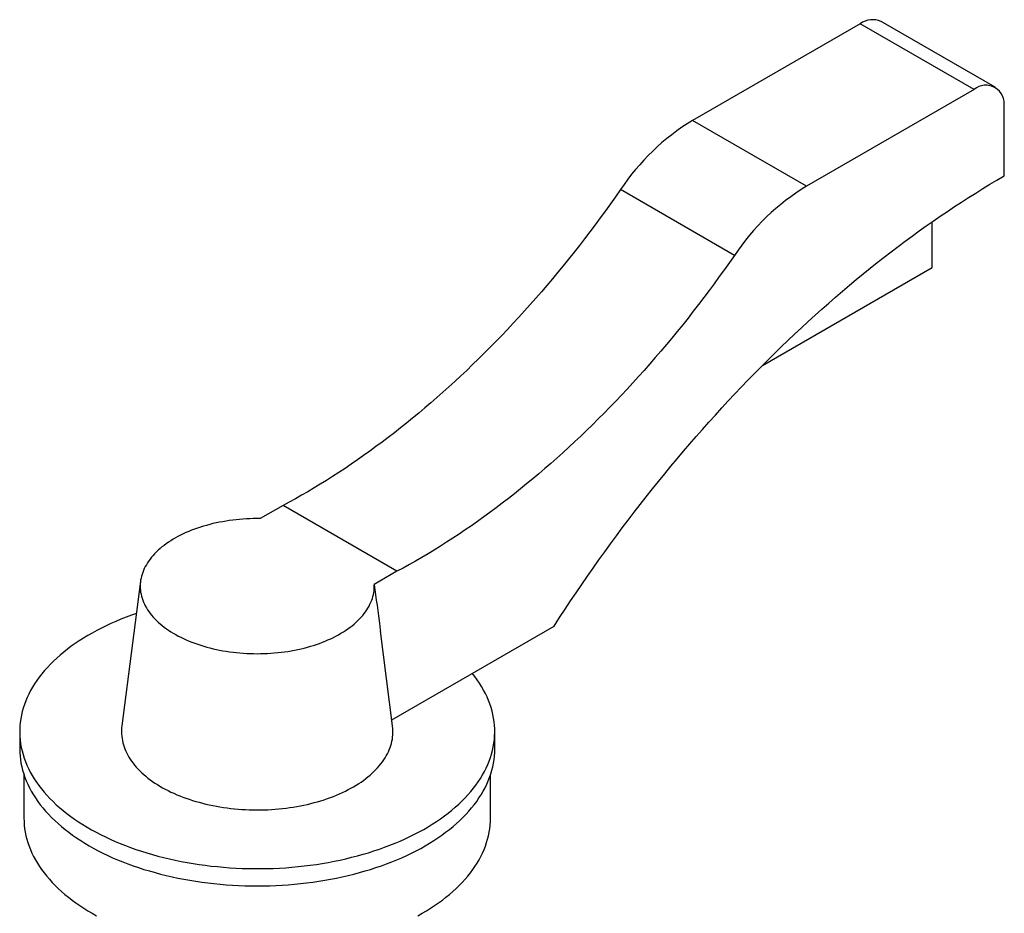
# Paper-space layout '_Isometrico' of a CAD drawing. Header units: millimetres. Extents: x -38 to 88, y -56 to 159.
# Tile 2 of 2: x -28 to 88, y 54 to 159. Entities that reach past the tile are written whole.
import ezdxf

# ---------------------------------------------------------------- set-up
doc = ezdxf.new("R2010")
doc.units = ezdxf.units.MM

psp = doc.layouts.new('_Isometrico')

# ---------------------------------------------------------------- linework, layer by layer
at = {"color": 7, "linetype": 'Continuous', "lineweight": 25}
for p, q in [((71.06, 159.01), (51.3, 147.6)), ((84.5, 151.26), (71.06, 159.01)), ((87, 151.51), (73.56, 159.26)), ((84.5, 151.26), (64.73, 139.85)), ((88.03, 141.05), (88.03, 149.22)), ((64.73, 139.85), (51.3, 147.6)), ((56.25, 131.69), (42.82, 139.44)), ((79.55, 130.26), (79.55, 135.64)), ((59.56, 118.72), (79.55, 130.26)), ((3.04, 102.19), (0.35, 100.64)), ((16.47, 94.43), (3.04, 102.19)), ((16.47, 94.43), (13.79, 92.88)), ((-13.75, 93.27), (-15.96, 76.22)), ((15.96, 76.22), (14.52, 87.36)), ((15.86, 76.93), (35, 87.98)), ((-28, 75.53), (-28, 73.49)), ((28, 73.49), (28, 75.53)), ((-27.5, 70.45), (-27.5, 65.32)), ((27.5, 65.32), (27.5, 70.45))]:
    psp.add_line(p, q, dxfattribs=at)
at = {"color": 7, "linetype": 'Continuous', "lineweight": 25, "flags": 128}
for points in [[(35, 87.98), (35.64, 88.97), (36.29, 89.96), (36.94, 90.94), (37.6, 91.91), (38.26, 92.88), (38.92, 93.85), (39.6, 94.81), (40.27, 95.77), (40.96, 96.72), (41.64, 97.67), (42.33, 98.61), (43.03, 99.54), (43.73, 100.47), (44.44, 101.4), (45.15, 102.32), (45.86, 103.23), (46.58, 104.14), (47.3, 105.04), (48.03, 105.93), (48.76, 106.82), (49.5, 107.7), (50.24, 108.58), (50.98, 109.45), (51.73, 110.31), (52.48, 111.17), (53.24, 112.02), (54, 112.86), (54.76, 113.7), (55.52, 114.53), (56.29, 115.35), (57.06, 116.16), (57.84, 116.97), (58.62, 117.77), (59.4, 118.56), (60.18, 119.35), (60.97, 120.12), (61.76, 120.89), (62.56, 121.66), (63.35, 122.41), (64.15, 123.16), (64.95, 123.9), (65.75, 124.63), (66.56, 125.35), (67.37, 126.06), (68.18, 126.77), (68.99, 127.47), (69.8, 128.16), (70.62, 128.84), (71.44, 129.51), (72.25, 130.17), (73.08, 130.83), (73.9, 131.47), (74.72, 132.11), (75.55, 132.74), (76.37, 133.36), (77.2, 133.97), (78.03, 134.57), (78.86, 135.16), (79.69, 135.74), (80.52, 136.32), (81.36, 136.88), (82.19, 137.44), (83.02, 137.98), (83.86, 138.52), (84.69, 139.04), (85.53, 139.56), (86.36, 140.07), (87.2, 140.56), (88.03, 141.05)], [(42.82, 139.44), (42.23, 138.6), (41.63, 137.76), (41.04, 136.93), (40.43, 136.1), (39.82, 135.28), (39.21, 134.47), (38.59, 133.65), (37.97, 132.85), (37.34, 132.05), (36.71, 131.26), (36.07, 130.47), (35.43, 129.69), (34.79, 128.92), (34.14, 128.15), (33.49, 127.39), (32.83, 126.63), (32.17, 125.88), (31.51, 125.14), (30.84, 124.41), (30.17, 123.68), (29.5, 122.96), (28.82, 122.25), (28.14, 121.54), (27.46, 120.85), (26.77, 120.16), (26.08, 119.47), (25.39, 118.8), (24.69, 118.13), (23.99, 117.47), (23.29, 116.82), (22.59, 116.18), (21.88, 115.54), (21.18, 114.92), (20.47, 114.3), (19.75, 113.69), (19.04, 113.09), (18.32, 112.5), (17.61, 111.91), (16.89, 111.34), (16.17, 110.77), (15.44, 110.21), (14.72, 109.67), (14, 109.13), (13.27, 108.6), (12.54, 108.08), (11.81, 107.57), (11.08, 107.06), (10.35, 106.57), (9.62, 106.09), (8.89, 105.62), (8.16, 105.15), (7.43, 104.7), (6.7, 104.26), (5.96, 103.82), (5.23, 103.4), (4.5, 102.98), (3.77, 102.58), (3.04, 102.19)], [(56.25, 131.69), (55.66, 130.85), (55.07, 130.01), (54.47, 129.18), (53.87, 128.35), (53.26, 127.53), (52.64, 126.71), (52.03, 125.9), (51.4, 125.09), (50.78, 124.29), (50.15, 123.5), (49.51, 122.71), (48.87, 121.93), (48.23, 121.16), (47.58, 120.39), (46.92, 119.63), (46.27, 118.88), (45.61, 118.13), (44.94, 117.39), (44.28, 116.65), (43.61, 115.93), (42.93, 115.21), (42.26, 114.49), (41.57, 113.79), (40.89, 113.09), (40.2, 112.4), (39.51, 111.72), (38.82, 111.04), (38.13, 110.38), (37.43, 109.72), (36.73, 109.07), (36.02, 108.42), (35.32, 107.79), (34.61, 107.16), (33.9, 106.54), (33.19, 105.93), (32.48, 105.33), (31.76, 104.74), (31.04, 104.16), (30.32, 103.58), (29.6, 103.02), (28.88, 102.46), (28.16, 101.91), (27.43, 101.37), (26.7, 100.84), (25.98, 100.32), (25.25, 99.81), (24.52, 99.31), (23.79, 98.82), (23.06, 98.33), (22.33, 97.86), (21.6, 97.4), (20.86, 96.94), (20.13, 96.5), (19.4, 96.07), (18.67, 95.64), (17.93, 95.23), (17.2, 94.82), (16.47, 94.43)], [(0.35, 100.64), (-0.05, 100.64), (-0.46, 100.64), (-0.87, 100.62), (-1.28, 100.61), (-1.68, 100.58), (-2.09, 100.55), (-2.49, 100.51), (-2.89, 100.46), (-3.29, 100.41), (-3.68, 100.35), (-4.07, 100.28), (-4.46, 100.21), (-4.85, 100.13), (-5.23, 100.05), (-5.6, 99.95), (-5.97, 99.85), (-6.34, 99.75), (-6.7, 99.64), (-7.05, 99.52), (-7.4, 99.4), (-7.74, 99.27), (-8.07, 99.13), (-8.4, 98.99), (-8.72, 98.85), (-9.03, 98.69), (-9.34, 98.54), (-9.63, 98.38), (-9.92, 98.21), (-10.2, 98.04), (-10.47, 97.86), (-10.73, 97.68), (-10.98, 97.49), (-11.23, 97.3), (-11.46, 97.11), (-11.68, 96.91), (-11.89, 96.71), (-12.09, 96.51), (-12.28, 96.3), (-12.46, 96.09), (-12.63, 95.87), (-12.79, 95.66), (-12.94, 95.44), (-13.07, 95.21), (-13.2, 94.99), (-13.31, 94.76), (-13.41, 94.53), (-13.5, 94.3), (-13.58, 94.07), (-13.64, 93.84), (-13.7, 93.61), (-13.74, 93.37), (-13.77, 93.14), (-13.79, 92.9), (-13.79, 92.67), (-13.79, 92.43), (-13.77, 92.2), (-13.74, 91.96), (-13.69, 91.73), (-13.64, 91.49), (-13.57, 91.26), (-13.49, 91.03), (-13.4, 90.8), (-13.3, 90.57), (-13.19, 90.35), (-13.06, 90.12), (-12.93, 89.9), (-12.78, 89.68), (-12.62, 89.46), (-12.45, 89.25), (-12.27, 89.04), (-12.08, 88.83), (-11.87, 88.63), (-11.66, 88.42), (-11.44, 88.23), (-11.2, 88.03), (-10.96, 87.84), (-10.71, 87.66), (-10.45, 87.48), (-10.18, 87.3), (-9.9, 87.13), (-9.61, 86.96), (-9.31, 86.8), (-9.01, 86.65), (-8.69, 86.5), (-8.37, 86.35), (-8.04, 86.21), (-7.71, 86.07), (-7.37, 85.95), (-7.02, 85.82), (-6.66, 85.71), (-6.3, 85.6), (-5.94, 85.49), (-5.57, 85.39), (-5.19, 85.3), (-4.81, 85.22), (-4.43, 85.14), (-4.04, 85.06), (-3.65, 85), (-3.25, 84.94), (-2.85, 84.89), (-2.45, 84.84), (-2.05, 84.8), (-1.65, 84.77), (-1.24, 84.75), (-0.83, 84.73), (-0.43, 84.72), (-0.02, 84.71), (0.39, 84.72), (0.8, 84.73), (1.2, 84.75), (1.61, 84.77), (2.01, 84.8), (2.42, 84.84), (2.82, 84.88), (3.22, 84.93), (3.61, 84.99), (4, 85.06), (4.39, 85.13), (4.78, 85.21), (5.16, 85.29), (5.53, 85.38), (5.91, 85.48), (6.27, 85.59), (6.63, 85.7), (6.99, 85.81), (7.34, 85.93), (7.68, 86.06), (8.01, 86.2), (8.34, 86.34), (8.66, 86.48), (8.98, 86.63), (9.28, 86.79), (9.58, 86.95), (9.87, 87.12), (10.15, 87.29), (10.42, 87.46), (10.69, 87.64), (10.94, 87.83), (11.18, 88.02), (11.42, 88.21), (11.64, 88.41), (11.85, 88.61), (12.06, 88.81), (12.25, 89.02), (12.43, 89.23), (12.6, 89.44), (12.76, 89.66), (12.91, 89.88), (13.05, 90.1), (13.18, 90.33), (13.29, 90.55), (13.4, 90.78), (13.49, 91.01), (13.57, 91.24), (13.63, 91.47), (13.69, 91.71), (13.73, 91.94), (13.77, 92.17), (13.79, 92.41), (13.79, 92.65), (13.79, 92.88)], [(-14.25, 89.44), (-14.83, 89.24), (-15.45, 89.01), (-16.06, 88.77), (-16.65, 88.52), (-17.24, 88.27), (-17.81, 88), (-18.37, 87.73), (-18.92, 87.45), (-19.46, 87.15), (-19.98, 86.86), (-20.48, 86.55), (-20.98, 86.24), (-21.46, 85.91), (-21.92, 85.59), (-22.37, 85.25), (-22.81, 84.91), (-23.23, 84.56), (-23.63, 84.2), (-24.01, 83.84), (-24.38, 83.48), (-24.74, 83.1), (-25.07, 82.73), (-25.39, 82.34), (-25.69, 81.96), (-25.98, 81.57), (-26.24, 81.17), (-26.49, 80.77), (-26.72, 80.37), (-26.93, 79.96), (-27.12, 79.55), (-27.29, 79.14), (-27.45, 78.72), (-27.58, 78.31), (-27.7, 77.89), (-27.8, 77.47), (-27.88, 77.05), (-27.94, 76.62), (-27.98, 76.2), (-28, 75.78), (-28, 75.35), (-27.98, 74.93), (-27.94, 74.5), (-27.89, 74.08), (-27.81, 73.66), (-27.72, 73.24), (-27.6, 72.82), (-27.47, 72.4), (-27.32, 71.99), (-27.15, 71.57), (-26.96, 71.16), (-26.75, 70.76), (-26.52, 70.35), (-26.28, 69.95), (-26.02, 69.56), (-25.74, 69.16), (-25.44, 68.78), (-25.12, 68.39), (-24.79, 68.02), (-24.44, 67.64), (-24.07, 67.27), (-23.69, 66.91), (-23.29, 66.56), (-22.87, 66.21), (-22.44, 65.86), (-21.99, 65.53), (-21.53, 65.2), (-21.05, 64.87), (-20.56, 64.56), (-20.06, 64.25), (-19.54, 63.95), (-19, 63.66), (-18.46, 63.38), (-17.9, 63.1), (-17.33, 62.83), (-16.74, 62.57), (-16.15, 62.33), (-15.54, 62.09), (-14.93, 61.85), (-14.3, 61.63), (-13.66, 61.42), (-13.02, 61.22), (-12.36, 61.03), (-11.7, 60.84), (-11.03, 60.67), (-10.35, 60.51), (-9.66, 60.36), (-8.97, 60.22), (-8.27, 60.09), (-7.56, 59.97), (-6.85, 59.86), (-6.14, 59.76), (-5.42, 59.67), (-4.7, 59.6), (-3.97, 59.53), (-3.24, 59.47), (-2.51, 59.43), (-1.78, 59.4), (-1.04, 59.38), (-0.31, 59.37), (0.42, 59.37), (1.16, 59.38), (1.89, 59.4), (2.63, 59.44), (3.36, 59.48), (4.08, 59.54), (4.81, 59.61), (5.53, 59.68), (6.25, 59.77), (6.97, 59.87), (7.67, 59.99), (8.38, 60.11), (9.08, 60.24), (9.77, 60.38), (10.45, 60.53), (11.13, 60.7), (11.8, 60.87), (12.47, 61.06), (13.12, 61.25), (13.76, 61.45), (14.4, 61.67), (15.02, 61.89), (15.64, 62.12), (16.24, 62.36), (16.84, 62.61), (17.42, 62.87), (17.99, 63.14), (18.54, 63.42), (19.09, 63.7), (19.62, 64), (20.14, 64.3), (20.64, 64.61), (21.13, 64.92), (21.6, 65.25), (22.07, 65.58), (22.51, 65.92), (22.94, 66.26), (23.35, 66.61), (23.75, 66.97), (24.13, 67.33), (24.5, 67.7), (24.84, 68.07), (25.17, 68.45), (25.49, 68.84), (25.78, 69.22), (26.06, 69.62), (26.32, 70.01), (26.56, 70.42), (26.78, 70.82), (26.99, 71.23), (27.18, 71.64), (27.34, 72.05), (27.49, 72.47), (27.62, 72.88), (27.73, 73.3), (27.82, 73.72), (27.9, 74.15), (27.95, 74.57), (27.98, 74.99), (28, 75.42), (27.99, 75.84), (27.97, 76.27), (27.93, 76.69), (27.87, 77.11), (27.78, 77.53), (27.68, 77.95), (27.56, 78.37), (27.43, 78.79), (27.27, 79.2), (27.09, 79.62), (26.9, 80.02), (26.68, 80.43), (26.45, 80.83), (26.2, 81.23), (25.93, 81.63), (25.65, 82.02), (25.34, 82.4), (25.34, 82.4)], [(-15.96, 76.22), (-15.98, 75.99), (-16, 75.74), (-16, 75.48), (-15.99, 75.23), (-15.97, 74.98), (-15.94, 74.73), (-15.9, 74.48), (-15.84, 74.22), (-15.77, 73.97), (-15.69, 73.73), (-15.6, 73.48), (-15.5, 73.23), (-15.38, 72.99), (-15.26, 72.75), (-15.12, 72.51), (-14.97, 72.27), (-14.81, 72.03), (-14.64, 71.8), (-14.46, 71.57), (-14.26, 71.34), (-14.06, 71.12), (-13.84, 70.9), (-13.62, 70.68), (-13.38, 70.47), (-13.14, 70.26), (-12.88, 70.05), (-12.62, 69.85), (-12.34, 69.65), (-12.06, 69.46), (-11.77, 69.27), (-11.47, 69.09), (-11.16, 68.91), (-10.84, 68.74), (-10.51, 68.57), (-10.18, 68.4), (-9.84, 68.25), (-9.49, 68.09), (-9.13, 67.95), (-8.77, 67.8), (-8.4, 67.67), (-8.02, 67.54), (-7.64, 67.41), (-7.25, 67.3), (-6.86, 67.19), (-6.46, 67.08), (-6.06, 66.98), (-5.65, 66.89), (-5.24, 66.8), (-4.82, 66.72), (-4.4, 66.65), (-3.98, 66.58), (-3.55, 66.52), (-3.13, 66.47), (-2.69, 66.43), (-2.26, 66.39), (-1.83, 66.35), (-1.39, 66.33), (-0.95, 66.31), (-0.52, 66.3), (-0.08, 66.29), (0.36, 66.3), (0.8, 66.3), (1.24, 66.32), (1.67, 66.34), (2.11, 66.37), (2.54, 66.41), (2.97, 66.45), (3.4, 66.5), (3.83, 66.56), (4.25, 66.63), (4.67, 66.7), (5.09, 66.77), (5.5, 66.86), (5.91, 66.95), (6.32, 67.04), (6.72, 67.15), (7.11, 67.26), (7.5, 67.37), (7.89, 67.49), (8.27, 67.62), (8.64, 67.75), (9, 67.89), (9.36, 68.04), (9.71, 68.19), (10.06, 68.35), (10.4, 68.51), (10.72, 68.68), (11.05, 68.85), (11.36, 69.02), (11.66, 69.21), (11.96, 69.39), (12.24, 69.58), (12.52, 69.78), (12.79, 69.98), (13.05, 70.18), (13.3, 70.39), (13.54, 70.61), (13.76, 70.82), (13.98, 71.04), (14.19, 71.26), (14.39, 71.49), (14.57, 71.72), (14.75, 71.95), (14.91, 72.18), (15.07, 72.42), (15.21, 72.66), (15.34, 72.9), (15.46, 73.15), (15.56, 73.39), (15.66, 73.64), (15.74, 73.89), (15.82, 74.14), (15.88, 74.39), (15.93, 74.64), (15.96, 74.89), (15.99, 75.14), (16, 75.39), (16, 75.65), (15.99, 75.9), (15.96, 76.15), (15.96, 76.22)], [(-28, 73.49), (-27.99, 73.07), (-27.96, 72.64), (-27.91, 72.22), (-27.85, 71.8), (-27.76, 71.38), (-27.66, 70.96), (-27.53, 70.54), (-27.39, 70.13), (-27.23, 69.72), (-27.05, 69.31), (-26.85, 68.9), (-26.63, 68.49), (-26.39, 68.09), (-26.14, 67.7), (-25.87, 67.3), (-25.58, 66.91), (-25.27, 66.53), (-24.95, 66.15), (-24.61, 65.78), (-24.25, 65.41), (-23.87, 65.04), (-23.48, 64.69), (-23.08, 64.33), (-22.65, 63.99), (-22.21, 63.65), (-21.76, 63.32), (-21.29, 62.99), (-20.81, 62.67), (-20.31, 62.36), (-19.8, 62.06)], [(-19.8, 62.06), (-19.27, 61.76), (-18.74, 61.48), (-18.18, 61.2), (-17.62, 60.93), (-17.05, 60.66), (-16.46, 60.41), (-15.86, 60.17), (-15.25, 59.93), (-14.63, 59.71), (-14, 59.49), (-13.36, 59.28), (-12.71, 59.09), (-12.05, 58.9), (-11.39, 58.72), (-10.72, 58.56), (-10.03, 58.4), (-9.35, 58.25), (-8.65, 58.12), (-7.95, 57.99), (-7.25, 57.88), (-6.54, 57.77), (-5.82, 57.68), (-5.1, 57.6), (-4.38, 57.52), (-3.65, 57.46), (-2.93, 57.41), (-2.2, 57.37), (-1.47, 57.35), (-0.73, 57.33), (0, 57.32), (0.73, 57.33), (1.47, 57.35), (2.2, 57.37), (2.93, 57.41), (3.65, 57.46), (4.38, 57.52), (5.1, 57.6), (5.82, 57.68), (6.54, 57.77), (7.25, 57.88), (7.95, 57.99), (8.65, 58.12), (9.35, 58.25), (10.03, 58.4), (10.72, 58.56), (11.39, 58.72), (12.05, 58.9), (12.71, 59.09), (13.36, 59.28), (14, 59.49), (14.63, 59.71), (15.25, 59.93), (15.86, 60.17), (16.46, 60.41), (17.05, 60.66), (17.62, 60.93), (18.18, 61.2), (18.74, 61.48), (19.27, 61.76), (19.8, 62.06), (20.31, 62.36), (20.81, 62.67), (21.29, 62.99), (21.76, 63.32), (22.21, 63.65), (22.65, 63.99), (23.08, 64.33), (23.48, 64.69), (23.87, 65.04), (24.25, 65.41), (24.61, 65.78), (24.95, 66.15), (25.27, 66.53), (25.58, 66.91), (25.87, 67.3), (26.14, 67.7), (26.39, 68.09), (26.63, 68.49), (26.85, 68.9), (27.05, 69.31), (27.23, 69.72), (27.39, 70.13), (27.53, 70.54), (27.66, 70.96), (27.76, 71.38), (27.85, 71.8), (27.91, 72.22), (27.96, 72.64), (27.99, 73.07), (28, 73.49)], [(-27.5, 65.32), (-27.49, 64.91), (-27.46, 64.49), (-27.42, 64.08), (-27.35, 63.66), (-27.26, 63.25), (-27.16, 62.84), (-27.04, 62.43), (-26.9, 62.02), (-26.74, 61.62), (-26.56, 61.21), (-26.37, 60.81), (-26.15, 60.42), (-25.92, 60.02), (-25.67, 59.63), (-25.41, 59.25), (-25.12, 58.87), (-24.82, 58.49), (-24.5, 58.12), (-24.17, 57.75), (-23.82, 57.39), (-23.45, 57.03), (-23.06, 56.68), (-22.66, 56.33), (-22.25, 55.99), (-21.82, 55.66), (-21.37, 55.33), (-20.91, 55.01), (-20.44, 54.7), (-19.95, 54.4), (-19.45, 54.1)], [(18.93, 53.81), (19.45, 54.1), (19.95, 54.4), (20.44, 54.7), (20.91, 55.01), (21.37, 55.33), (21.82, 55.66), (22.25, 55.99), (22.66, 56.33), (23.06, 56.68), (23.45, 57.03), (23.82, 57.39), (24.17, 57.75), (24.5, 58.12), (24.82, 58.49), (25.12, 58.87), (25.41, 59.25), (25.67, 59.63), (25.92, 60.02), (26.15, 60.42), (26.37, 60.81), (26.56, 61.21), (26.74, 61.62), (26.9, 62.02), (27.04, 62.43), (27.16, 62.84), (27.26, 63.25), (27.35, 63.66), (27.42, 64.08), (27.46, 64.49), (27.49, 64.91), (27.5, 65.32)], [(-19.45, 54.1), (-18.93, 53.81)]]:
    psp.add_lwpolyline(points, dxfattribs=at)
at = {"color": 7, "linetype": 'Continuous', "lineweight": 25}
for centre, radius, start, end in [((72.53, 156.97), 2.51, 65.6929, 125.6176), ((85.88, 149.57), 2.18, 350.786, 129.2033), ((65.62, 124.23), 27.41, 121.4949, 146.2804), ((79.05, 116.47), 27.41, 121.4949, 146.2804)]:
    psp.add_arc(centre, radius, start, end, dxfattribs=at)
psp.add_open_spline([(13.79, 92.88), (14.01, 91.24), (14.26, 89.4), (14.49, 87.56), (14.52, 87.36)], degree=3, knots=[0, 0, 0, 0, 0.891718, 1, 1, 1, 1], dxfattribs=at)

doc.saveas('drawing.dxf')
